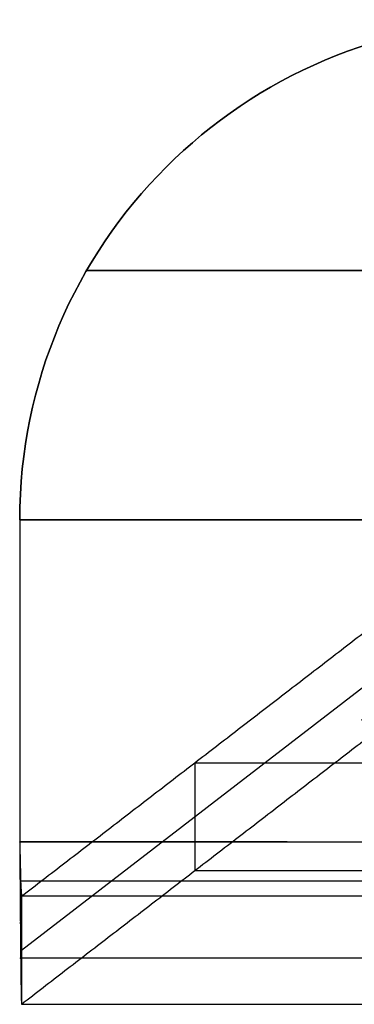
# Model space of a CAD drawing. Header units: millimetres. Extents: x -248 to 248, y -256 to 255.
# Tile 1 of 64: x -222 to -210, y -256 to -219. Entities that reach past the tile are written whole.
import ezdxf

# ---------------------------------------------------------------- set-up
doc = ezdxf.new("R2010")
doc.units = ezdxf.units.MM
doc.layers.add('Défaut', color=7, linetype='Continuous', true_color=0x000000)

msp = doc.modelspace()

# ---------------------------------------------------------------- linework, layer by layer
at = {"layer": 'Défaut'}
for p, q in [((-219.554, -228.602, 4.875), (-205.501, -228.602, 4.875)), ((-205.501, -228.602, 0.875), (-219.554, -228.602, 0.875)), ((-221.963, -253.798, 6.974), (-209.131, -243.901, 384.896)), ((-215.547, -246.85, 195.883), (-178.547, -246.85, 195.883)), ((-215.547, -246.85, 195.883), (-215.547, -250.849, 195.987)), ((-215.547, -250.849, 195.987), (-178.547, -250.849, 195.987))]:
    msp.add_line(p, q, dxfattribs=at)
at = {"layer": 'Défaut', "extrusion": (0, 0, -1)}
msp.add_arc((203.532, -237.852, -2.875), 18.5, 0, 180, dxfattribs=at)
at = {"layer": 'Défaut'}
for centre, start in [((-203.532, -237.852, 4.875), 0), ((-203.532, -237.852, 0.875), 360)]:
    msp.add_arc(centre, 18.5, start, 180, dxfattribs=at)
for points, degree in [([(-205.501, -237.852, 4.875), (-213.766, -237.852, 4.875), (-222.032, -237.852, 4.875)], 2), ([(-222.032, -237.852, 4.875), (-222.032, -241.832, 4.873), (-222.032, -245.812, 4.882), (-222.032, -249.793, 4.869)], 3), ([(-222.032, -237.852, 4.875), (-222.032, -237.852, 2.875), (-222.032, -237.852, 0.875)], 2), ([(-222.032, -237.852, 0.875), (-222.032, -241.835, 0.873), (-222.032, -245.815, 0.882), (-222.032, -249.78, 0.869)], 3), ([(-222.032, -237.852, 0.875), (-213.766, -237.852, 0.875), (-205.501, -237.852, 0.875)], 2), ([(-222.032, -237.852, 2.875), (-222.032, -241.834, 2.873), (-222.032, -245.814, 2.882), (-222.032, -249.786, 2.869)], 3), ([(-221.963, -251.798, 6.921), (-215.547, -246.85, 195.883), (-209.131, -241.902, 384.844)], 2), ([(-222.032, -243.822, 4.876), (-222.032, -243.823, 2.876), (-222.032, -243.823, 0.876)], 2), ([(-221.963, -255.797, 7.026), (-215.547, -250.849, 195.987), (-209.131, -245.901, 384.949)], 2), ([(-222.032, -249.793, 4.869), (-222.032, -249.786, 2.869), (-222.032, -249.78, 0.869)], 2), ([(-222.032, -249.78, 0.869), (-203.532, -249.78, 0.869), (-185.032, -249.78, 0.869)], 2), ([(-222.032, -249.78, 0.869), (-222.031, -249.985, 0.869), (-222.029, -250.188, 0.878), (-222.028, -250.388, 0.898)], 3), ([(-212.132, -249.78, 0.869), (-217.082, -249.78, 0.869), (-222.032, -249.78, 0.869)], 2), ([(-185.032, -249.793, 4.869), (-203.532, -249.793, 4.869), (-222.032, -249.793, 4.869)], 2), ([(-222.032, -249.796, 4.869), (-222.007, -250.922, 4.868), (-221.988, -251.828, 5.795), (-221.963, -251.798, 6.921)], 3), ([(-184.963, -251.798, 6.921), (-203.463, -251.798, 6.921), (-221.963, -251.798, 6.921)], 2), ([(-221.963, -251.798, 6.921), (-221.963, -253.798, 6.974), (-221.963, -255.797, 7.026)], 2), ([(-222.01, -252.745, 1.642), (-222.002, -253.716, 2.191), (-221.994, -254.518, 3.002), (-221.986, -255.057, 3.978)], 3), ([(-221.967, -255.786, 6.475), (-221.965, -255.798, 6.656), (-221.964, -255.802, 6.84), (-221.963, -255.797, 7.026)], 3), ([(-221.963, -255.797, 7.026), (-203.463, -255.797, 7.026), (-184.963, -255.797, 7.026)], 2)]:
    msp.add_open_spline(points, degree=degree, dxfattribs=at)
for points, degree, knots in [([(-4, -244.457, 425.404), (-105.881, -244.457, 425.404), (-207.763, -244.457, 425.404), (-207.763, -244.457, 425.404), (-207.763, -244.457, 425.404)], 2, [-205.130639, -205.130639, -205.130639, 0, 0, 0.000015, 0.000015, 0.000015]), ([(-208.296, -245.257, 409.536), (-208.296, -245.257, 409.536), (-208.296, -245.257, 409.536), (-106.148, -245.257, 409.536), (-4, -245.257, 409.536)], 2, [-204.295828, -204.295828, -204.295828, -204.29581, -204.29581, 0, 0, 0]), ([(-4, -245.096, 415.682), (-106.044, -245.096, 415.682), (-208.087, -245.096, 415.682), (-208.087, -245.096, 415.682), (-208.087, -245.096, 415.682)], 2, [0, 0, 0, 204.087108, 204.087108, 204.087205, 204.087205, 204.087205]), ([(-4, -245.018, 418.745), (-105.991, -245.017, 418.745), (-207.983, -245.017, 418.745), (-207.983, -245.017, 418.745), (-207.983, -245.017, 418.745)], 2, [0, 0, 0, 203.982803, 203.982803, 203.983099, 203.983099, 203.983099]), ([(-222.032, -249.78, 0.869), (-222.029, -250.184, 0.868), (-222.027, -250.58, 0.907), (-222.021, -251.357, 1.061), (-222.018, -251.738, 1.177), (-222.012, -252.483, 1.488), (-222.009, -252.834, 1.678), (-222.005, -253.329, 2.013), (-222.003, -253.488, 2.133), (-222, -253.797, 2.391), (-221.999, -253.946, 2.528), (-221.995, -254.366, 2.957), (-221.992, -254.615, 3.268), (-221.987, -254.941, 3.771), (-221.986, -255.043, 3.946), (-221.983, -255.227, 4.304), (-221.981, -255.309, 4.486), (-221.977, -255.528, 5.043), (-221.974, -255.637, 5.426), (-221.968, -255.778, 6.22), (-221.966, -255.808, 6.622), (-221.963, -255.797, 7.026)], 3, [0, 0, 0, 0, 1.201774, 1.201774, 2.403548, 2.403548, 3.605322, 3.605322, 4.20621, 4.20621, 4.807097, 4.807097, 6.008871, 6.008871, 6.609758, 6.609758, 7.210645, 7.210645, 8.412419, 8.412419, 9.614193, 9.614193, 9.614193, 9.614193]), ([(-222.032, -249.793, 4.869), (-222.029, -249.927, 4.869), (-222.026, -250.06, 4.882), (-222.021, -250.32, 4.934), (-222.018, -250.449, 4.973), (-222.012, -250.695, 5.076), (-222.009, -250.812, 5.139), (-222.003, -251.032, 5.289), (-222, -251.136, 5.376), (-221.992, -251.415, 5.661), (-221.986, -251.563, 5.89), (-221.977, -251.709, 6.26), (-221.975, -251.745, 6.39), (-221.969, -251.792, 6.654), (-221.966, -251.802, 6.787), (-221.963, -251.798, 6.921)], 3, [-3.210309, -3.210309, -3.210309, -3.210309, -2.80902, -2.80902, -2.407732, -2.407732, -2.006443, -2.006443, -1.605154, -1.605154, -0.802577, -0.802577, -0.401289, -0.401289, 0, 0, 0, 0]), ([(-221.998, -251.229, 5.471), (-221.998, -251.229, 5.471), (-221.998, -251.229, 5.471), (-221.998, -252.659, 4.074), (-221.998, -254.089, 2.676), (-221.998, -254.09, 2.676), (-221.998, -254.09, 2.676)], 2, [0, 0, 0, 0, 0, 1, 1, 1.000303, 1.000303, 1.000303])]:
    msp.add_open_spline(points, degree=degree, knots=knots, dxfattribs=at)
for points in [[(-221.998, -251.229, 5.471), (-209.664, -251.229, 5.471), (-197.331, -251.229, 5.471), (-184.998, -251.229, 5.471)], [(-221.998, -254.09, 2.676), (-209.664, -254.09, 2.676), (-197.331, -254.09, 2.676), (-184.998, -254.09, 2.676)]]:
    msp.add_rational_spline(points, [0.99999999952, 0.999999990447, 0.999999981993, 0.999999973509], degree=3, dxfattribs=at)

doc.saveas('drawing.dxf')
